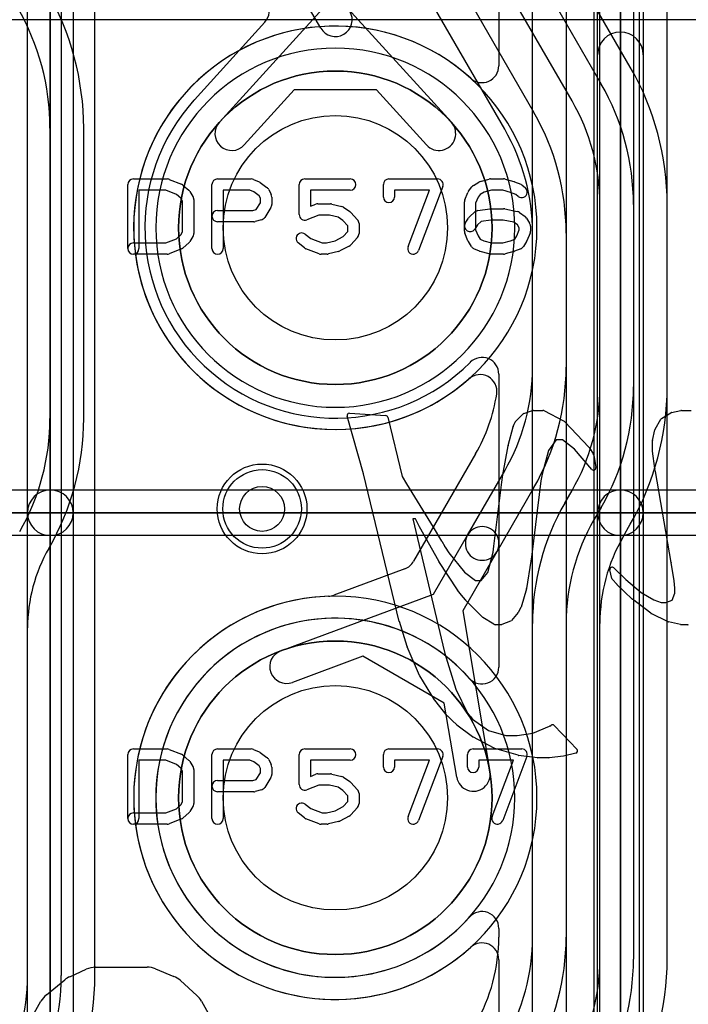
# Model space of a CAD drawing. Extents: x 0 to 20.5, y -0.5 to 20.
# Tile 15 of 25: x 9.8 to 12.8, y 8.7 to 13.1. Entities that reach past the tile are written whole.
import ezdxf

# ---------------------------------------------------------------- set-up
doc = ezdxf.new("R2010")
doc.units = 0
for name, color, linetype in [('Hole', 1, 'CONTINUOUS'), ('L1', 3, 'CONTINUOUS'), ('L2', 3, 'CONTINUOUS'), ('L3', 3, 'CONTINUOUS'), ('L4', 3, 'CONTINUOUS'), ('PartsArea-A', 111, 'CONTINUOUS'), ('PartsArea-B', 111, 'CONTINUOUS'), ('PartsSilk-A', 221, 'CONTINUOUS'), ('PartsSilk-B', 221, 'CONTINUOUS'), ('Resist-A', 2, 'CONTINUOUS'), ('Resist-B', 2, 'CONTINUOUS'), ('Silk-A', 140, 'CONTINUOUS'), ('Silk-B', 140, 'CONTINUOUS')]:
    doc.layers.add(name, color=color, linetype=linetype)

msp = doc.modelspace()

# ---------------------------------------------------------------- linework, layer by layer
at = {"layer": 'Hole'}
for centre, radius in [((11.24649, 12.17283), 0.5), ((10.92, 10.92), 0.1), ((11.24649, 9.63283), 0.5)]:
    msp.add_circle(centre, radius, dxfattribs=at)
at = {"layer": 'L1'}
for p, q in [((12.425, 11.46437), (12.425, 15.03533)), ((12.575, 15.03533), (12.575, 11.46437)), ((12.72504, 11.46437), (12.72504, 14.42503)), ((11.97496, 14.35981), (11.97496, 12.89441)), ((12.125, 11.55231), (12.125, 14.3598)), ((12.275, 14.3598), (12.275, 11.55231)), ((9.875, 8.84115), (9.875, 14.10231)), ((10.025, 14.10231), (10.025, 8.84115)), ((10.17504, 8.84115), (10.17504, 14.10231)), ((11.87113, 11.16478), (11.5951, 10.68672)), ((11.83578, 10.80351), (12.00107, 11.08981)), ((12.13098, 11.01481), (11.96568, 10.72851)), ((12.26902, 10.94635), (12.30108, 11.00188)), ((12.43098, 10.92688), (12.39892, 10.87135)), ((12.52886, 10.79633), (12.56092, 10.85186)), ((11.68399, 10.5406), (11.83578, 10.80351)), ((11.96568, 10.72851), (11.81389, 10.4656)), ((11.55577, 10.65301), (11.23959, 10.53551)), ((11.00316, 10.28758), (11.68399, 10.5406)), ((11.81389, 10.4656), (11.93518, 9.74948)), ((12.125, 5.87691), (12.125, 10.40886)), ((12.275, 10.40886), (12.275, 5.87691)), ((12.42504, 5.87691), (12.42504, 10.40886)), ((11.36955, 10.26373), (11.05542, 10.14698)), ((11.73132, 10.05486), (11.36955, 10.26373)), ((11.78728, 9.72444), (11.73132, 10.05486)), ((11.97496, 8.91126), (11.97496, 7.8144))]:
    msp.add_line(p, q, dxfattribs=at)
for centre, radius in [((11.24649, 12.17283), 0.6985), ((10.92, 10.92), 0.2), ((11.24649, 9.63283), 0.6985)]:
    msp.add_circle(centre, radius, dxfattribs=at)
for centre, radius, start, end in [((11.24638, 12.17282), 0.89863, 47.83019, -48.49984), ((11.89999, 12.89441), 0.07497, -132.17241, 0), ((11.2, 11.55231), 0.925, -30.00011, 0), ((11.2, 11.55231), 1.075, -29.99993, 0), ((11.89151, 11.44364), 0.07497, -8.9472, 131.50153), ((11.5, 11.46437), 0.925, -29.99926, 0), ((11.5, 11.46437), 1.075, -29.99947, 0), ((11.5, 11.46437), 1.22504, -29.9995, 0), ((11.2, 11.55226), 0.77496, -30.00019, -8.92885), ((13.2, 10.40886), 1.075, 150.00053, 180), ((11.90073, 10.76601), 0.075, -30.00073, 150.00007), ((13.2, 10.40886), 0.925, 150.00063, 180), ((11.90073, 10.76601), 0.075, 149.99927, -30.00069), ((13.2, 10.40886), 0.77496, 150.00082, 180), ((11.52965, 10.72328), 0.07497, -69.60944, -29.18748), ((11.24649, 9.63283), 0.89854, 91.94395, -47.8341), ((11.21347, 10.60578), 0.07497, -88.05851, -69.60944), ((11.02929, 10.21728), 0.075, 110.38974, -69.61291), ((11.86123, 9.73696), 0.075, -170.39074, 9.61299), ((11.89999, 8.91126), 0.07497, 0, 132.16728), ((8.95, 8.84115), 0.925, -30.00011, 0), ((8.95, 8.84115), 1.075, -29.99993, 0), ((8.95, 8.84115), 1.22504, -29.9999, 0)]:
    msp.add_arc(centre, radius, start, end, dxfattribs=at)
at = {"layer": 'L2'}
msp.add_circle((10.92, 10.92), 0.2, dxfattribs=at)
for centre, start, end in [((11.24649, 12.17283), 90, -90), ((11.24649, 12.17283), -90, 90), ((11.24649, 9.63283), 90, -90), ((11.24649, 9.63283), -90, 90)]:
    msp.add_arc(centre, 0.80004, start, end, dxfattribs=at)
at = {"layer": 'L3'}
for p, q in [((11.18154, 13.06236), (10.06902, 14.9893)), ((11.09893, 14.4741), (12.13098, 12.68654)), ((12.00107, 12.61154), (10.96902, 14.3991)), ((12.56091, 12.88837), (12.12887, 13.63669)), ((11.99893, 13.56167), (12.43098, 12.81334)), ((12.30107, 12.73834), (11.86902, 13.48667)), ((10.72959, 12.64263), (11.19099, 13.1503)), ((11.30199, 13.1503), (11.76339, 12.64263)), ((10.93263, 13.08912), (10.61855, 12.74355)), ((11.0633, 12.78679), (10.84059, 12.54175)), ((11.42968, 12.78679), (11.0633, 12.78679)), ((11.65239, 12.54175), (11.42968, 12.78679)), ((9.975, 12.61603), (9.975, 11.32318)), ((10.12504, 11.32318), (10.12504, 12.61603)), ((12.425, 8.91436), (12.425, 12.27584)), ((12.575, 12.27584), (12.575, 8.91436)), ((12.72504, 8.91436), (12.72504, 12.27584)), ((12.125, 9.01231), (12.125, 12.14904)), ((12.275, 12.14904), (12.275, 9.01231)), ((11.97496, 11.52029), (11.97496, 10.21471)), ((9.87504, 6.45499), (9.87504, 10.39021)), ((11.97496, 9.05095), (11.97496, 9.01231))]:
    msp.add_line(p, q, dxfattribs=at)
for centre, radius in [((11.24649, 12.17283), 0.6985), ((10.92, 10.92), 0.2)]:
    msp.add_circle(centre, radius, dxfattribs=at)
for centre, radius, start, end in [((8.9, 12.61603), 1.22504, 0, 29.9999), ((10.87715, 13.13954), 0.07497, -42.26443, 29.99513), ((8.9, 12.61603), 1.075, 0, 29.99987), ((11.24649, 13.09986), 0.075, -149.99927, 30.00002), ((11.49999, 12.27584), 1.22505, 0, 30.00031), ((11.5, 12.27584), 1.075, 0, 29.99993), ((11.24649, 12.17283), 0.84854, 137.94147, -44.99475), ((10.56082, 12.79148), 0.07497, -42.05879, -41.62592), ((10.78509, 12.59219), 0.22505, 137.73385, 138.37555), ((11.5, 12.27584), 0.925, 0, 30.00011), ((11.2, 12.14904), 1.075, 0, 29.99993), ((10.78509, 12.59219), 0.075, 137.73453, -42.26638), ((11.70789, 12.59219), 0.075, -137.73453, 42.26638), ((11.2, 12.14904), 0.925, 0, 30.00011), ((11.89999, 11.52029), 0.07497, 0, 135.01081), ((11.89957, 11.51987), 0.07497, 134.55686, 135.0054), ((8.96705, 11.32318), 1.00795, -29.99976, 0), ((8.96705, 11.32318), 1.15799, -29.99976, 0), ((10.58295, 10.3902), 0.70791, 149.99973, 179.99919), ((10.03481, 10.70667), 0.07498, 149.97075, 149.99825), ((11.24648, 9.63283), 0.80005, 41.68177, -41.68177), ((11.89999, 10.21471), 0.07497, -138.32013, 0), ((11.89999, 9.05095), 0.07497, 0, 138.32013), ((11.2, 9.01226), 0.77496, -30.00019, 0.0037), ((11.2, 9.01231), 0.925, -29.99987, 0), ((11.2, 9.01231), 1.075, -29.99993, 0), ((11.5, 8.91436), 0.925, -29.99859, 0), ((11.5, 8.91436), 1.075, -29.99874, 0), ((11.5, 8.91437), 1.22504, -29.99132, -0.00047)]:
    msp.add_arc(centre, radius, start, end, dxfattribs=at)
at = {"layer": 'L4'}
for centre, radius in [((11.24649, 12.17283), 0.6985), ((10.92, 10.92), 0.2), ((11.24649, 9.63283), 0.6985)]:
    msp.add_circle(centre, radius, dxfattribs=at)
for centre, start, end in [((11.24649, 12.17283), 90, -90), ((11.24649, 12.17283), -90, 90), ((11.24649, 9.63283), 90, -90), ((11.24649, 9.63283), -90, 90)]:
    msp.add_arc(centre, 0.89854, start, end, dxfattribs=at)
at = {"layer": 'PartsArea-A'}
for p, q in [((9.97649, 13.44283), (9.97649, 10.90283)), ((9.97649, 10.90283), (9.97649, 13.44283)), ((12.51649, 13.44283), (12.51649, 10.90283)), ((12.51649, 10.90283), (12.51649, 13.44283)), ((9.97649, 10.90283), (7.43649, 10.90283)), ((7.43649, 10.90283), (9.97649, 10.90283)), ((9.97649, 10.90283), (9.97649, 8.36283)), ((12.51649, 10.90283), (9.97649, 10.90283)), ((9.97649, 10.90283), (12.51649, 10.90283)), ((9.97649, 8.36283), (9.97649, 10.90283)), ((12.51649, 10.90283), (12.51649, 8.36283)), ((15.05649, 10.90283), (12.51649, 10.90283)), ((12.51649, 10.90283), (15.05649, 10.90283)), ((12.51649, 8.36283), (12.51649, 10.90283))]:
    msp.add_line(p, q, dxfattribs=at)
at = {"layer": 'PartsArea-B'}
for centre, start, end in [((11.24649, 12.17283), 0, 180), ((11.24649, 12.17283), 180, 0), ((11.24649, 9.63283), 0, 180), ((11.24649, 9.63283), 180, 0)]:
    msp.add_arc(centre, 0.6985, start, end, dxfattribs=at)
at = {"layer": 'PartsSilk-A'}
for p, q in [((9.87489, 10.90283), (9.87489, 13.44283)), ((10.07809, 13.44283), (10.07809, 10.90283)), ((10.07809, 13.44283), (10.07809, 10.90283)), ((9.87489, 10.90283), (9.87489, 13.34123)), ((12.41489, 10.90283), (12.41489, 13.30639)), ((12.61809, 13.30639), (12.61809, 10.90283)), ((12.41489, 10.90283), (12.41489, 12.94345)), ((12.61809, 12.94345), (12.61809, 10.90283)), ((10.34649, 12.39042), (10.49649, 12.39042)), ((10.50577, 12.38863), (10.56133, 12.36641)), ((10.72149, 12.39042), (10.87149, 12.39042)), ((10.88164, 12.38827), (10.90664, 12.37716)), ((10.91119, 12.37453), (10.94175, 12.35231)), ((11.11038, 12.39042), (11.31316, 12.39042)), ((11.48538, 12.39042), (11.70205, 12.39042)), ((11.86153, 12.36101), (11.88653, 12.37582)), ((11.8924, 12.37835), (11.93129, 12.38946)), ((11.93816, 12.39042), (11.99649, 12.39042)), ((12.00336, 12.38946), (12.04225, 12.37835)), ((12.04466, 12.37752), (12.07244, 12.36641)), ((10.32149, 12.08024), (10.32149, 12.36542)), ((10.49168, 12.34042), (10.37149, 12.34042)), ((10.37149, 12.34042), (10.37149, 12.08024)), ((10.53871, 12.32161), (10.49168, 12.34042)), ((10.56866, 12.36189), (10.59366, 12.33967)), ((10.59825, 12.33422), (10.61213, 12.312)), ((10.69649, 12.08024), (10.69649, 12.36542)), ((10.86619, 12.34042), (10.74649, 12.34042)), ((10.74649, 12.34042), (10.74649, 12.08024)), ((10.88392, 12.33254), (10.86619, 12.34042)), ((10.90742, 12.31546), (10.88392, 12.33254)), ((10.94941, 12.34327), (10.96052, 12.32105)), ((11.08538, 12.23209), (11.08538, 12.36542)), ((11.31316, 12.34042), (11.13538, 12.34042)), ((11.13538, 12.34042), (11.13538, 12.26837)), ((11.46038, 12.30987), (11.46038, 12.36542)), ((11.66581, 12.34042), (11.51038, 12.34042)), ((11.51038, 12.34042), (11.51038, 12.30987)), ((11.57034, 12.08912), (11.66581, 12.34042)), ((11.72542, 12.35654), (11.61708, 12.07136)), ((11.82341, 12.29725), (11.8373, 12.33059)), ((11.84038, 12.33598), (11.85427, 12.3545)), ((11.90924, 12.33116), (11.89129, 12.32052)), ((11.94166, 12.34042), (11.90924, 12.33116)), ((11.99299, 12.34042), (11.94166, 12.34042)), ((12.02728, 12.33062), (11.99299, 12.34042)), ((12.05044, 12.32136), (12.02728, 12.33062)), ((12.07878, 12.36272), (12.09267, 12.35161)), ((10.55775, 12.30468), (10.53871, 12.32161)), ((10.56593, 12.29159), (10.55775, 12.30468)), ((10.56593, 12.15407), (10.56593, 12.29159)), ((10.61593, 12.29876), (10.61593, 12.1469)), ((10.91316, 12.30397), (10.90742, 12.31546)), ((10.91316, 12.2837), (10.91316, 12.30397)), ((10.96316, 12.30987), (10.96316, 12.27653)), ((11.82149, 12.15802), (11.82149, 12.28764)), ((11.88226, 12.30848), (11.87149, 12.28264)), ((11.89129, 12.32052), (11.88226, 12.30848)), ((12.06143, 12.31257), (12.05044, 12.32136)), ((10.72149, 12.24968), (10.87932, 12.24968)), ((10.87932, 12.24968), (10.89441, 12.2537)), ((10.89441, 12.2537), (10.91316, 12.2837)), ((10.95936, 12.26328), (10.93158, 12.21884)), ((11.13538, 12.26837), (11.15981, 12.27767)), ((11.16871, 12.27931), (11.22427, 12.27931)), ((11.23033, 12.27856), (11.27477, 12.26745)), ((11.28258, 12.264), (11.31036, 12.24548)), ((11.31492, 12.24158), (11.34548, 12.20825)), ((11.84377, 12.22115), (11.86877, 12.24337)), ((11.87149, 12.28264), (11.87149, 12.16302)), ((11.8819, 12.24944), (11.93468, 12.25685)), ((11.93816, 12.25709), (11.99649, 12.25709)), ((12.00139, 12.2566), (12.05695, 12.24549)), ((10.8826, 12.19968), (10.72149, 12.19968)), ((10.91682, 12.20793), (10.88904, 12.20052)), ((11.17331, 12.22931), (11.11928, 12.20873)), ((11.22119, 12.22931), (11.17331, 12.22931)), ((11.25845, 12.22), (11.22119, 12.22931)), ((11.28011, 12.20556), (11.25845, 12.22)), ((11.30205, 12.18162), (11.28011, 12.20556)), ((11.82529, 12.19349), (11.83918, 12.21571)), ((11.89634, 12.20097), (11.87967, 12.18616)), ((11.93991, 12.20709), (11.89634, 12.20097)), ((11.99401, 12.20709), (11.93991, 12.20709)), ((12.04166, 12.19756), (11.99401, 12.20709)), ((12.05836, 12.18519), (12.04166, 12.19756)), ((12.06693, 12.24107), (12.09193, 12.22255)), ((12.09825, 12.2157), (12.11213, 12.19348)), ((10.55775, 12.14098), (10.56593, 12.15407)), ((11.28095, 12.13362), (11.30205, 12.15663)), ((11.30205, 12.15663), (11.30205, 12.18162)), ((11.35205, 12.19135), (11.35205, 12.1469)), ((11.87967, 12.18616), (11.86769, 12.16699)), ((11.87149, 12.16302), (11.88267, 12.13619)), ((12.05476, 12.13619), (12.06593, 12.16302)), ((12.06593, 12.17307), (12.05836, 12.18519)), ((12.06593, 12.16302), (12.06593, 12.17307)), ((12.11593, 12.18024), (12.11593, 12.15802)), ((10.49168, 12.10524), (10.53871, 12.12405)), ((10.53871, 12.12405), (10.55775, 12.14098)), ((10.61213, 12.13366), (10.59825, 12.11144)), ((11.11211, 12.1442), (11.13683, 12.12443)), ((11.13683, 12.12443), (11.1872, 12.10524)), ((11.2073, 12.10524), (11.24577, 12.11486)), ((11.24577, 12.11486), (11.28095, 12.13362)), ((11.34548, 12.13), (11.31492, 12.09667)), ((11.8373, 12.11507), (11.82341, 12.14841)), ((11.85307, 12.08921), (11.83918, 12.11143)), ((11.88267, 12.13619), (11.89141, 12.1222)), ((11.89141, 12.1222), (11.90782, 12.11491)), ((11.90782, 12.11491), (11.94166, 12.10524)), ((11.99299, 12.10524), (12.02728, 12.11504)), ((12.02728, 12.11504), (12.04629, 12.12264)), ((12.04629, 12.12264), (12.05476, 12.13619)), ((12.09825, 12.11143), (12.08436, 12.08921)), ((12.11401, 12.14841), (12.10013, 12.11507)), ((10.34649, 12.10524), (10.49168, 12.10524)), ((10.56133, 12.07925), (10.50577, 12.05703)), ((10.59366, 12.10599), (10.56866, 12.08377)), ((11.10865, 12.08294), (11.08087, 12.10516)), ((11.1737, 12.05688), (11.11537, 12.0791)), ((11.1872, 12.10524), (11.2073, 12.10524)), ((11.26088, 12.0671), (11.21644, 12.05599)), ((11.30825, 12.09151), (11.26658, 12.06929)), ((11.88912, 12.0685), (11.86412, 12.07961)), ((11.93129, 12.0562), (11.8924, 12.06731)), ((11.94166, 12.10524), (11.99299, 12.10524)), ((12.04225, 12.06731), (12.00336, 12.0562)), ((12.07244, 12.07925), (12.04466, 12.06814)), ((10.49649, 12.05524), (10.34649, 12.05524)), ((11.21038, 12.05524), (11.1826, 12.05524)), ((11.99649, 12.05524), (11.93816, 12.05524)), ((7.43649, 11.00443), (9.97649, 11.00443)), ((7.43649, 11.00443), (9.97649, 11.00443)), ((9.97649, 11.00443), (12.51649, 11.00443)), ((9.97649, 11.00443), (12.51649, 11.00443)), ((12.51649, 11.00443), (15.05649, 11.00443)), ((12.51649, 11.00443), (15.05649, 11.00443)), ((9.87489, 8.36283), (9.87489, 10.90283)), ((10.07809, 10.90283), (10.07809, 8.36283)), ((10.07809, 10.90283), (10.07809, 8.36283)), ((12.41489, 8.36283), (12.41489, 10.90283)), ((12.61809, 10.90283), (12.61809, 8.36283)), ((12.61809, 10.90283), (12.61809, 8.36283)), ((9.97649, 10.80123), (7.43649, 10.80123)), ((9.87489, 10.80123), (7.43649, 10.80123)), ((9.87489, 8.36283), (9.87489, 10.80123)), ((12.51649, 10.80123), (9.97649, 10.80123)), ((12.41489, 10.80123), (9.97649, 10.80123)), ((12.41489, 8.36283), (12.41489, 10.80123)), ((15.05649, 10.80123), (12.51649, 10.80123)), ((14.95489, 10.80123), (12.51649, 10.80123)), ((10.34649, 9.85042), (10.49649, 9.85042)), ((10.50577, 9.84863), (10.56133, 9.82641)), ((10.72149, 9.85042), (10.87149, 9.85042)), ((10.88164, 9.84827), (10.90664, 9.83716)), ((10.91119, 9.83453), (10.94175, 9.81231)), ((11.11038, 9.85042), (11.31316, 9.85042)), ((11.48538, 9.85042), (11.70205, 9.85042)), ((11.86038, 9.85042), (12.07705, 9.85042)), ((10.32149, 9.54024), (10.32149, 9.82542)), ((10.49168, 9.80042), (10.37149, 9.80042)), ((10.37149, 9.80042), (10.37149, 9.54024)), ((10.53871, 9.78161), (10.49168, 9.80042)), ((10.56866, 9.82189), (10.59366, 9.79967)), ((10.59825, 9.79422), (10.61213, 9.772)), ((10.69649, 9.54024), (10.69649, 9.82542)), ((10.86619, 9.80042), (10.74649, 9.80042)), ((10.74649, 9.80042), (10.74649, 9.54024)), ((10.88392, 9.79254), (10.86619, 9.80042)), ((10.90742, 9.77546), (10.88392, 9.79254)), ((10.94941, 9.80327), (10.96052, 9.78105)), ((11.08538, 9.69209), (11.08538, 9.82542)), ((11.31316, 9.80042), (11.13538, 9.80042)), ((11.13538, 9.80042), (11.13538, 9.72837)), ((11.46038, 9.76987), (11.46038, 9.82542)), ((11.66581, 9.80042), (11.51038, 9.80042)), ((11.51038, 9.80042), (11.51038, 9.76987)), ((11.57034, 9.54912), (11.66581, 9.80042)), ((11.72542, 9.81654), (11.61708, 9.53136)), ((11.83538, 9.76987), (11.83538, 9.82542)), ((12.04081, 9.80042), (11.88538, 9.80042)), ((11.88538, 9.80042), (11.88538, 9.76987)), ((11.94534, 9.54912), (12.04081, 9.80042)), ((12.10042, 9.81654), (11.99208, 9.53136)), ((10.55775, 9.76468), (10.53871, 9.78161)), ((10.56593, 9.75159), (10.55775, 9.76468)), ((10.56593, 9.61407), (10.56593, 9.75159)), ((10.61593, 9.75876), (10.61593, 9.6069)), ((10.89441, 9.7137), (10.91316, 9.7437)), ((10.91316, 9.76397), (10.90742, 9.77546)), ((10.91316, 9.7437), (10.91316, 9.76397)), ((10.96316, 9.76987), (10.96316, 9.73653)), ((10.72149, 9.70968), (10.87932, 9.70968)), ((10.87932, 9.70968), (10.89441, 9.7137)), ((10.95936, 9.72328), (10.93158, 9.67884)), ((11.13538, 9.72837), (11.15981, 9.73767)), ((11.16871, 9.73931), (11.22427, 9.73931)), ((11.23033, 9.73856), (11.27477, 9.72745)), ((11.28258, 9.724), (11.31036, 9.70548)), ((11.31492, 9.70158), (11.34548, 9.66825)), ((10.8826, 9.65968), (10.72149, 9.65968)), ((10.91682, 9.66793), (10.88904, 9.66052)), ((11.17331, 9.68931), (11.11928, 9.66873)), ((11.22119, 9.68931), (11.17331, 9.68931)), ((11.25845, 9.68), (11.22119, 9.68931)), ((11.28011, 9.66556), (11.25845, 9.68)), ((11.30205, 9.64162), (11.28011, 9.66556)), ((10.55775, 9.60098), (10.56593, 9.61407)), ((11.28095, 9.59362), (11.30205, 9.61663)), ((11.30205, 9.61663), (11.30205, 9.64162)), ((11.35205, 9.65135), (11.35205, 9.6069)), ((10.34649, 9.56524), (10.49168, 9.56524)), ((10.49168, 9.56524), (10.53871, 9.58405)), ((10.53871, 9.58405), (10.55775, 9.60098)), ((10.59366, 9.56599), (10.56866, 9.54377)), ((10.61213, 9.59366), (10.59825, 9.57144)), ((11.10865, 9.54294), (11.08087, 9.56516)), ((11.11211, 9.6042), (11.13683, 9.58443)), ((11.13683, 9.58443), (11.1872, 9.56524)), ((11.1872, 9.56524), (11.2073, 9.56524)), ((11.2073, 9.56524), (11.24577, 9.57486)), ((11.24577, 9.57486), (11.28095, 9.59362)), ((11.34548, 9.59), (11.31492, 9.55667)), ((10.56133, 9.53925), (10.50577, 9.51703)), ((11.1737, 9.51688), (11.11537, 9.5391)), ((11.26088, 9.5271), (11.21644, 9.51599)), ((11.30825, 9.55151), (11.26658, 9.52929)), ((10.49649, 9.51524), (10.34649, 9.51524)), ((11.21038, 9.51524), (11.1826, 9.51524))]:
    msp.add_line(p, q, dxfattribs=at)
for centre, radius, start, end in [((12.51649, 12.94345), 0.1016, 0, 180), ((10.34649, 12.36542), 0.025, 90, 180), ((10.49649, 12.36542), 0.025, 68.2071, 90), ((10.72149, 12.36542), 0.025, 90, 180), ((10.87149, 12.36542), 0.025, 66.04914, 90), ((10.89649, 12.35431), 0.025, 53.98274, 66.03964), ((11.11038, 12.36542), 0.025, 90, 180), ((11.31316, 12.36542), 0.025, -90, 90), ((11.48538, 12.36542), 0.025, 90, 180), ((11.70205, 12.36542), 0.025, -20.80551, 90), ((11.89927, 12.35431), 0.025, 105.94854, 120.63752), ((11.93816, 12.36542), 0.025, 90, 105.94854), ((11.99649, 12.36542), 0.025, 74.05146, 90), ((12.03538, 12.35431), 0.025, 68.2071, 74.05146), ((10.55205, 12.3432), 0.025, 48.37217, 68.20215), ((10.57705, 12.32098), 0.025, 31.98594, 48.36931), ((10.92705, 12.33209), 0.025, 26.56505, 53.97932), ((11.86038, 12.32098), 0.025, 143.1301, 157.39424), ((11.87427, 12.3395), 0.025, 120.63752, 143.1301), ((12.07705, 12.33209), 0.025, -128.66697, 51.34522), ((12.06316, 12.3432), 0.025, 51.33303, 68.2071), ((10.59093, 12.29876), 0.025, 0, 31.99147), ((10.93816, 12.30987), 0.025, 0, 26.56505), ((11.48538, 12.30987), 0.025, 180, 0), ((11.84649, 12.28764), 0.025, 157.39424, 180), ((10.72149, 12.22468), 0.025, 90, -90), ((10.93816, 12.27653), 0.025, -32.00538, 0), ((11.16871, 12.25431), 0.025, 90, 110.85364), ((11.22427, 12.25431), 0.025, 75.96932, 90), ((11.26871, 12.2432), 0.025, 56.30358, 75.96376), ((11.29649, 12.22468), 0.025, 42.5203, 56.30993), ((11.88538, 12.22468), 0.025, 98.00047, 131.62783), ((11.93816, 12.23209), 0.025, 90, 98.00047), ((11.99649, 12.23209), 0.025, 78.69456, 90), ((12.05205, 12.22098), 0.025, 53.47387, 78.69456), ((10.8826, 12.22468), 0.025, -90, -75.06473), ((10.91038, 12.23209), 0.025, -75.07449, -32.01002), ((11.11038, 12.23209), 0.025, 180, -69.1435), ((11.32705, 12.19135), 0.025, 0, 42.51745), ((11.86038, 12.20246), 0.025, 131.62783, 147.99462), ((12.07705, 12.20246), 0.025, 31.98594, 53.47387), ((11.84649, 12.18024), 0.025, 147.99462, -32.01002), ((11.84649, 12.15802), 0.025, 180, -157.39424), ((12.09093, 12.18024), 0.025, 0, 31.98594), ((12.09093, 12.15802), 0.025, -22.60576, 0), ((10.57705, 12.12468), 0.025, -48.37217, -31.99147), ((10.59093, 12.1469), 0.025, -31.98594, 0), ((11.09649, 12.12468), 0.025, 51.33303, -128.65478), ((11.32705, 12.1469), 0.025, -42.5203, 0), ((11.86038, 12.12468), 0.025, -157.39424, -147.99462), ((12.07705, 12.12468), 0.025, -32.00538, -22.60576), ((10.34649, 12.08024), 0.025, 90, -90), ((10.34649, 12.08024), 0.025, 180, 0), ((10.55205, 12.10246), 0.025, -68.2071, -48.36931), ((10.72149, 12.08024), 0.025, 180, 0), ((11.12427, 12.10246), 0.025, -128.66697, -110.85364), ((11.25482, 12.09135), 0.025, -75.96932, -61.9318), ((11.29649, 12.11357), 0.025, -61.9383, -42.51745), ((11.59371, 12.08024), 0.025, 159.19449, -20.80181), ((11.87427, 12.10246), 0.025, -147.99462, -113.95086), ((11.89927, 12.09135), 0.025, -113.95086, -105.94854), ((12.03538, 12.09135), 0.025, -74.05146, -68.2071), ((12.06316, 12.10246), 0.025, -68.2071, -32.00538), ((10.49649, 12.08024), 0.025, -90, -68.20215), ((11.1826, 12.08024), 0.025, -110.8565, -90), ((11.21038, 12.08024), 0.025, -90, -75.96376), ((11.93816, 12.08024), 0.025, -105.94854, -90), ((11.99649, 12.08024), 0.025, -90, -74.05146), ((9.97649, 10.90283), 0.1016, 90, -90), ((9.97649, 10.90283), 0.1016, 90, -90), ((9.97649, 10.90283), 0.1016, 0, 180), ((9.97649, 10.90283), 0.1016, -90, 90), ((9.97649, 10.90283), 0.1016, 0, 90), ((12.51649, 10.90283), 0.1016, 90, -90), ((12.51649, 10.90283), 0.1016, 90, -90), ((12.51649, 10.90283), 0.1016, 0, 180), ((12.51649, 10.90283), 0.1016, -90, 90), ((12.51649, 10.90283), 0.1016, 0, 90), ((9.97649, 10.90283), 0.1016, 180, 0), ((9.97649, 10.90283), 0.1016, 180, 0), ((12.51649, 10.90283), 0.1016, 180, 0), ((12.51649, 10.90283), 0.1016, 180, 0), ((10.34649, 9.82542), 0.025, 90, 180), ((10.49649, 9.82542), 0.025, 68.2071, 90), ((10.72149, 9.82542), 0.025, 90, 180), ((10.87149, 9.82542), 0.025, 66.04914, 90), ((10.89649, 9.81431), 0.025, 53.98274, 66.03964), ((11.11038, 9.82542), 0.025, 90, 180), ((11.31316, 9.82542), 0.025, -90, 90), ((11.48538, 9.82542), 0.025, 90, 180), ((11.70205, 9.82542), 0.025, -20.80551, 90), ((11.86038, 9.82542), 0.025, 90, 180), ((12.07705, 9.82542), 0.025, -20.80551, 90), ((10.55205, 9.8032), 0.025, 48.37217, 68.20215), ((10.57705, 9.78098), 0.025, 31.98594, 48.36931), ((10.92705, 9.79209), 0.025, 26.56505, 53.97932), ((10.59093, 9.75876), 0.025, 0, 31.99147), ((10.93816, 9.76987), 0.025, 0, 26.56505), ((11.48538, 9.76987), 0.025, 180, 0), ((11.86038, 9.76987), 0.025, 180, 0), ((10.72149, 9.68468), 0.025, 90, -90), ((10.93816, 9.73653), 0.025, -32.00538, 0), ((11.16871, 9.71431), 0.025, 90, 110.85364), ((11.22427, 9.71431), 0.025, 75.96932, 90), ((11.26871, 9.7032), 0.025, 56.30358, 75.96376), ((11.29649, 9.68468), 0.025, 42.5203, 56.30993), ((10.8826, 9.68468), 0.025, -90, -75.06473), ((10.91038, 9.69209), 0.025, -75.07449, -32.01002), ((11.11038, 9.69209), 0.025, 180, -69.1435), ((11.32705, 9.65135), 0.025, 0, 42.51745), ((11.09649, 9.58468), 0.025, 51.33303, -128.65478), ((10.34649, 9.54024), 0.025, 90, -90), ((10.57705, 9.58468), 0.025, -48.37217, -31.99147), ((10.59093, 9.6069), 0.025, -31.98594, 0), ((11.32705, 9.6069), 0.025, -42.5203, 0), ((10.34649, 9.54024), 0.025, 180, 0), ((10.55205, 9.56246), 0.025, -68.2071, -48.36931), ((10.72149, 9.54024), 0.025, 180, 0), ((11.12427, 9.56246), 0.025, -128.66697, -110.85364), ((11.25482, 9.55135), 0.025, -75.96932, -61.9318), ((11.29649, 9.57357), 0.025, -61.9383, -42.51745), ((11.59371, 9.54024), 0.025, 159.19449, -20.80181), ((11.96871, 9.54024), 0.025, 159.19449, -20.80181), ((10.49649, 9.54024), 0.025, -90, -68.20215), ((11.1826, 9.54024), 0.025, -110.8565, -90), ((11.21038, 9.54024), 0.025, -90, -75.96376)]:
    msp.add_arc(centre, radius, start, end, dxfattribs=at)
at = {"layer": 'PartsSilk-B'}
for p, q in [((11.3715, 11.07563), (11.29868, 11.33369)), ((11.30894, 11.34639), (11.47116, 11.33596)), ((11.48024, 11.32832), (11.54384, 11.0638)), ((12.04954, 11.30889), (12.08237, 11.3421)), ((12.08613, 11.34449), (12.12571, 11.35855)), ((12.12906, 11.35913), (12.17094, 11.35913)), ((12.17556, 11.358), (12.26655, 11.31054)), ((12.70048, 11.32247), (12.74158, 11.34876)), ((12.7449, 11.35012), (12.78634, 11.35891)), ((12.78841, 11.35913), (12.83176, 11.35913)), ((12.01633, 11.20212), (12.03923, 11.28635)), ((12.03957, 11.28737), (12.04335, 11.29705)), ((12.04362, 11.29768), (12.04761, 11.30613)), ((12.26922, 11.30852), (12.37574, 11.19514)), ((12.67092, 11.27519), (12.69729, 11.31919)), ((12.66023, 11.22495), (12.6697, 11.27202)), ((11.99282, 11.07223), (12.01614, 11.20128)), ((12.23039, 11.2274), (12.19679, 11.17996)), ((12.25934, 11.2274), (12.23039, 11.2274)), ((12.31245, 11.18624), (12.25934, 11.2274)), ((12.37687, 11.19369), (12.39637, 11.16327)), ((12.66003, 11.17802), (12.66003, 11.22298)), ((12.19679, 11.17996), (12.1685, 11.07435)), ((12.38994, 11.09563), (12.31245, 11.18624)), ((12.39781, 11.15957), (12.4074, 11.10383)), ((12.67024, 11.09976), (12.66012, 11.17672)), ((11.53146, 10.41877), (11.3715, 11.07563)), ((11.54384, 11.0638), (11.5634, 11.03163)), ((11.9884, 11.03912), (11.99275, 11.07177)), ((12.1685, 11.07435), (12.16284, 11.04526)), ((12.67239, 11.08746), (12.6703, 11.09932)), ((12.74232, 10.6807), (12.67239, 11.08746)), ((11.5634, 11.03163), (11.62246, 10.93529)), ((11.95239, 10.75455), (11.98839, 11.03906)), ((12.16284, 11.04526), (12.12168, 10.71654)), ((11.62246, 10.93529), (11.68185, 10.83912)), ((11.60302, 10.87547), (11.59171, 10.87547)), ((11.59171, 10.87547), (11.72496, 10.3136)), ((11.62166, 10.84024), (11.60302, 10.87547)), ((11.7073, 10.6866), (11.62177, 10.84005)), ((11.68186, 10.8391), (11.72023, 10.77661)), ((11.72034, 10.77644), (11.73415, 10.7529)), ((11.73493, 10.75122), (11.73577, 10.74889)), ((11.94919, 10.72743), (11.95238, 10.75446)), ((11.73577, 10.74889), (11.75197, 10.72447)), ((11.75197, 10.72447), (11.82234, 10.63854)), ((11.92614, 10.6374), (11.94919, 10.72743)), ((12.12168, 10.71651), (12.11788, 10.68693)), ((11.79072, 10.5589), (11.70766, 10.686)), ((12.11784, 10.68665), (12.09891, 10.5659)), ((12.74648, 10.66337), (12.74246, 10.68005)), ((12.75675, 10.5993), (12.74648, 10.66337)), ((11.82234, 10.63854), (11.87059, 10.60172)), ((11.89643, 10.60172), (11.92614, 10.6374)), ((12.47883, 10.61002), (12.47033, 10.64848)), ((12.48713, 10.65774), (12.54054, 10.60483)), ((11.87059, 10.60172), (11.89643, 10.60172)), ((12.50072, 10.5842), (12.48123, 10.60541)), ((12.56919, 10.51814), (12.50114, 10.58377)), ((12.54054, 10.60483), (12.6087, 10.54823)), ((12.75883, 10.56649), (12.75675, 10.5993)), ((11.80833, 10.5364), (11.79122, 10.5582)), ((11.82663, 10.51469), (11.80856, 10.53612)), ((12.09862, 10.5646), (12.07434, 10.48286)), ((12.6087, 10.54823), (12.66565, 10.51428)), ((12.74669, 10.51364), (12.75883, 10.54503)), ((12.75883, 10.54503), (12.75883, 10.56649)), ((11.90233, 10.43802), (11.82716, 10.51411)), ((12.65201, 10.45496), (12.57007, 10.51739)), ((12.66565, 10.51428), (12.69885, 10.50294)), ((12.69885, 10.50294), (12.71917, 10.50294)), ((12.71917, 10.50294), (12.74669, 10.51364)), ((12.06106, 10.45848), (12.03094, 10.42269)), ((12.06714, 10.47053), (12.06244, 10.46063)), ((12.07326, 10.48046), (12.06714, 10.47053)), ((12.72959, 10.41713), (12.65371, 10.45391)), ((11.56658, 10.30669), (11.53164, 10.41815)), ((11.95275, 10.40571), (11.90408, 10.43661)), ((11.98485, 10.40415), (11.95811, 10.40415)), ((12.02692, 10.41981), (11.98848, 10.40483)), ((12.78515, 10.40439), (12.73176, 10.41637)), ((12.81738, 10.40415), (12.78734, 10.40415)), ((11.72496, 10.3136), (11.73409, 10.2754)), ((11.62192, 10.17778), (11.56693, 10.30573)), ((11.73409, 10.2754), (11.78374, 10.11718)), ((11.68837, 10.06867), (11.62257, 10.17652)), ((11.78374, 10.11718), (11.83597, 10.0099)), ((11.74506, 9.99849), (11.68914, 10.06759)), ((11.83597, 10.0099), (11.84643, 9.99716)), ((11.76646, 9.97732), (11.74581, 9.99766)), ((11.78766, 9.95761), (11.76667, 9.97712)), ((11.84664, 9.99689), (11.85745, 9.98277)), ((11.85745, 9.98277), (11.92875, 9.93208)), ((11.85763, 9.90501), (11.78847, 9.95693)), ((11.92875, 9.93208), (12.00668, 9.9102)), ((12.05636, 9.9102), (12.12723, 9.92089)), ((12.12723, 9.92089), (12.20132, 9.95162)), ((12.20154, 9.95177), (12.20827, 9.9566)), ((12.22133, 9.95538), (12.3235, 9.84835)), ((11.95468, 9.85331), (11.85894, 9.90418)), ((12.00668, 9.9102), (12.05636, 9.9102)), ((12.06046, 9.82206), (11.95656, 9.85254)), ((12.31867, 9.83174), (12.26386, 9.81816)), ((12.14734, 9.81147), (12.06208, 9.82173)), ((12.19783, 9.8114), (12.14853, 9.8114)), ((12.26247, 9.81792), (12.19884, 9.81145)), ((10.06266, 8.83563), (10.13674, 8.86897)), ((10.17778, 8.87778), (10.40741, 8.87778)), ((10.44528, 8.87033), (10.52676, 8.83699)), ((9.9589, 8.75518), (10.04038, 8.82184)), ((10.55578, 8.81877), (10.62985, 8.75211)), ((9.89777, 8.65967), (9.9348, 8.72634)), ((10.65038, 8.72635), (10.68742, 8.65968))]:
    msp.add_line(p, q, dxfattribs=at)
for centre, radius, start, end in [((11.3083, 11.33641), 0.01, 86.33075, -164.21205), ((11.47052, 11.32598), 0.01, 13.53586, 86.33075), ((12.08948, 11.33507), 0.01, 109.57673, 135.32416), ((12.12906, 11.34913), 0.01, 90, 109.57673), ((12.17094, 11.34913), 0.01, 62.48694, 90), ((12.70587, 11.31405), 0.01, 122.62504, 149.07554), ((12.74697, 11.34034), 0.01, 101.95065, 122.62504), ((12.78841, 11.34913), 0.01, 90, 101.95065), ((12.04888, 11.28373), 0.01, 158.64562, 164.81021), ((12.05266, 11.29341), 0.01, 154.71652, 158.64562), ((12.05665, 11.30186), 0.01, 135.32416, 154.71652), ((12.26193, 11.30167), 0.01, 43.21768, 62.48694), ((12.6795, 11.27005), 0.01, 149.07554, 168.63386), ((12.02598, 11.1995), 0.01, 164.81021, 169.7464), ((12.36845, 11.18829), 0.01, 32.67328, 43.21768), ((12.67003, 11.22298), 0.01, 168.63386, 180), ((12.38795, 11.15787), 0.01001, 9.78241, 32.67328), ((12.67003, 11.17802), 0.01, 180, -172.52658), ((12.39754, 11.10213), 0.01001, -139.46085, 9.78241), ((12.00266, 11.07045), 0.01, 169.7464, 172.41293), ((12.68015, 11.10106), 0.01, -172.52658, -169.98207), ((11.99831, 11.0378), 0.01, 172.41293, 172.76127), ((11.6305, 10.84492), 0.01, -152.10273, -150.84519), ((11.67334, 10.83387), 0.01, 31.54367, 31.67132), ((11.71171, 10.77138), 0.01, 30.38424, 31.54367), ((11.72552, 10.74784), 0.01, 19.7579, 30.38424), ((11.96231, 10.75329), 0.01, 172.76127, 173.28012), ((12.11176, 10.71778), 0.01, -7.29556, -7.12502), ((11.71603, 10.69147), 0.01, -150.84519, -146.8344), ((12.10796, 10.6882), 0.01, -8.91604, -7.29556), ((12.75218, 10.68239), 0.01, -170.27403, -166.46414), ((12.48009, 10.65064), 0.01, 45.24312, -167.52093), ((12.48859, 10.61218), 0.01, -167.52093, -137.391), ((12.50808, 10.59097), 0.01, -137.391, -133.94659), ((11.79909, 10.56437), 0.01, -146.8344, -141.90392), ((11.8162, 10.54257), 0.01, -141.90392, -139.82758), ((12.08903, 10.56745), 0.01, -16.55114, -8.91604), ((11.83427, 10.52114), 0.01, -139.82758, -135.32416), ((12.57613, 10.52534), 0.01, -133.94659, -127.31697), ((12.05341, 10.46492), 0.01, -40.09168, -25.4116), ((12.06475, 10.48571), 0.01, -31.67132, -16.55114), ((12.65807, 10.46291), 0.01, -127.31697, -115.84761), ((11.54118, 10.42114), 0.01, -166.29711, -162.59811), ((11.90944, 10.44505), 0.01, -135.32416, -122.41845), ((11.95811, 10.41415), 0.01, -122.41845, -90), ((11.98485, 10.41415), 0.01, -90, -68.71983), ((12.02329, 10.42913), 0.01, -68.71983, -40.09168), ((12.73395, 10.42613), 0.01, -115.84761, -102.64685), ((12.78734, 10.41415), 0.01, -102.64685, -90), ((12.81738, 10.41415), 0.01, -90, -78.99334), ((11.57612, 10.30968), 0.01, -162.59811, -156.74124), ((11.63111, 10.18173), 0.01, -156.74124, -148.61388), ((11.69691, 10.07388), 0.01, -148.61388, -141.00901), ((11.75283, 10.00478), 0.01, -141.00901, -134.5948), ((11.77348, 9.98444), 0.01, -134.5948, -132.9329), ((11.8387, 9.99081), 0.01, 37.44284, 39.40224), ((11.79447, 9.96493), 0.01, -132.9329, -126.8699), ((12.20715, 9.94349), 0.01, 124.11906, 125.6442), ((12.2141, 9.94848), 0.01, 43.66213, 125.6776), ((11.86363, 9.91301), 0.01, -126.8699, -117.97473), ((11.95937, 9.86214), 0.01, -117.97473, -106.31519), ((12.31627, 9.84145), 0.01, -76.11658, 43.66213), ((12.06327, 9.83166), 0.01, -106.31519, -96.83367), ((12.14853, 9.8214), 0.01, -96.83367, -90), ((12.19783, 9.8214), 0.01, -90, -84.2039), ((12.26146, 9.82787), 0.01, -84.2039, -76.11658), ((10.17778, 8.77778), 0.1, 90, 114.2301), ((10.40741, 8.77778), 0.1, 67.7464, 90), ((10.1037, 8.74444), 0.1, 114.2301, 129.28618), ((10.48889, 8.74444), 0.1, 48.01577, 67.7464), ((10.02222, 8.67778), 0.1, 129.28618, 150.94873), ((10.56296, 8.67778), 0.1, 29.05627, 48.01577)]:
    msp.add_arc(centre, radius, start, end, dxfattribs=at)
at = {"layer": 'Resist-A'}
for centre, radius in [((11.24649, 12.17283), 0.6985), ((10.92, 10.92), 0.175), ((11.24649, 9.63283), 0.6985)]:
    msp.add_circle(centre, radius, dxfattribs=at)
at = {"layer": 'Resist-B'}
for centre, radius in [((11.24649, 12.17283), 0.6985), ((10.92, 10.92), 0.175), ((11.24649, 9.63283), 0.6985)]:
    msp.add_circle(centre, radius, dxfattribs=at)
at = {"layer": 'Silk-A'}
for p, q in [((12.4, 1.1), (12.4, 13.2)), ((12.6, 13.2), (12.6, 1.1)), ((17.3, 13.1), (2.6, 13.1))]:
    msp.add_line(p, q, dxfattribs=at)
at = {"layer": 'Silk-B'}
for p, q in [((11.3715, 11.07563), (11.29868, 11.33369)), ((11.30894, 11.34639), (11.47116, 11.33596)), ((11.48024, 11.32832), (11.54384, 11.0638)), ((12.04954, 11.30889), (12.08237, 11.3421)), ((12.08613, 11.34449), (12.12571, 11.35855)), ((12.12906, 11.35913), (12.17094, 11.35913)), ((12.17556, 11.358), (12.26655, 11.31054)), ((12.70048, 11.32247), (12.74158, 11.34876)), ((12.7449, 11.35012), (12.78634, 11.35891)), ((12.78841, 11.35913), (12.83176, 11.35913)), ((12.01633, 11.20212), (12.03923, 11.28635)), ((12.03957, 11.28737), (12.04335, 11.29705)), ((12.04362, 11.29768), (12.04761, 11.30613)), ((12.26922, 11.30852), (12.37574, 11.19514)), ((12.67092, 11.27519), (12.69729, 11.31919)), ((12.66023, 11.22495), (12.6697, 11.27202)), ((11.99282, 11.07223), (12.01614, 11.20128)), ((12.23039, 11.2274), (12.19679, 11.17996)), ((12.25934, 11.2274), (12.23039, 11.2274)), ((12.31245, 11.18624), (12.25934, 11.2274)), ((12.37687, 11.19369), (12.39637, 11.16327)), ((12.66003, 11.17802), (12.66003, 11.22298)), ((12.19679, 11.17996), (12.1685, 11.07435)), ((12.38994, 11.09563), (12.31245, 11.18624)), ((12.39781, 11.15957), (12.4074, 11.10383)), ((12.67024, 11.09976), (12.66012, 11.17672)), ((11.53146, 10.41877), (11.3715, 11.07563)), ((11.54384, 11.0638), (11.5634, 11.03163)), ((11.9884, 11.03912), (11.99275, 11.07177)), ((12.1685, 11.07435), (12.16284, 11.04526)), ((12.67239, 11.08746), (12.6703, 11.09932)), ((12.74232, 10.6807), (12.67239, 11.08746)), ((11.5634, 11.03163), (11.62246, 10.93529)), ((11.95239, 10.75455), (11.98839, 11.03906)), ((12.16284, 11.04526), (12.12168, 10.71654)), ((11.62246, 10.93529), (11.68185, 10.83912)), ((11.60302, 10.87547), (11.59171, 10.87547)), ((11.59171, 10.87547), (11.72496, 10.3136)), ((11.62166, 10.84024), (11.60302, 10.87547)), ((11.7073, 10.6866), (11.62177, 10.84005)), ((11.68186, 10.8391), (11.72023, 10.77661)), ((11.72034, 10.77644), (11.73415, 10.7529)), ((11.73493, 10.75122), (11.73577, 10.74889)), ((11.94919, 10.72743), (11.95238, 10.75446)), ((11.73577, 10.74889), (11.75197, 10.72447)), ((11.75197, 10.72447), (11.82234, 10.63854)), ((11.92614, 10.6374), (11.94919, 10.72743)), ((12.12168, 10.71651), (12.11788, 10.68693)), ((11.79072, 10.5589), (11.70766, 10.686)), ((12.11784, 10.68665), (12.09891, 10.5659)), ((12.74648, 10.66337), (12.74246, 10.68005)), ((12.75675, 10.5993), (12.74648, 10.66337)), ((11.82234, 10.63854), (11.87059, 10.60172)), ((11.89643, 10.60172), (11.92614, 10.6374)), ((12.47883, 10.61002), (12.47033, 10.64848)), ((12.48713, 10.65774), (12.54054, 10.60483)), ((11.87059, 10.60172), (11.89643, 10.60172)), ((12.50072, 10.5842), (12.48123, 10.60541)), ((12.56919, 10.51814), (12.50114, 10.58377)), ((12.54054, 10.60483), (12.6087, 10.54823)), ((12.75883, 10.56649), (12.75675, 10.5993)), ((11.80833, 10.5364), (11.79122, 10.5582)), ((11.82663, 10.51469), (11.80856, 10.53612)), ((12.09862, 10.5646), (12.07434, 10.48286)), ((12.6087, 10.54823), (12.66565, 10.51428)), ((12.74669, 10.51364), (12.75883, 10.54503)), ((12.75883, 10.54503), (12.75883, 10.56649)), ((11.90233, 10.43802), (11.82716, 10.51411)), ((12.65201, 10.45496), (12.57007, 10.51739)), ((12.66565, 10.51428), (12.69885, 10.50294)), ((12.69885, 10.50294), (12.71917, 10.50294)), ((12.71917, 10.50294), (12.74669, 10.51364)), ((12.06106, 10.45848), (12.03094, 10.42269)), ((12.06714, 10.47053), (12.06244, 10.46063)), ((12.07326, 10.48046), (12.06714, 10.47053)), ((12.72959, 10.41713), (12.65371, 10.45391)), ((11.56658, 10.30669), (11.53164, 10.41815)), ((11.95275, 10.40571), (11.90408, 10.43661)), ((11.98485, 10.40415), (11.95811, 10.40415)), ((12.02692, 10.41981), (11.98848, 10.40483)), ((12.78515, 10.40439), (12.73176, 10.41637)), ((12.81738, 10.40415), (12.78734, 10.40415)), ((11.72496, 10.3136), (11.73409, 10.2754)), ((11.62192, 10.17778), (11.56693, 10.30573)), ((11.73409, 10.2754), (11.78374, 10.11718)), ((11.68837, 10.06867), (11.62257, 10.17652)), ((11.78374, 10.11718), (11.83597, 10.0099)), ((11.74506, 9.99849), (11.68914, 10.06759)), ((11.83597, 10.0099), (11.84643, 9.99716)), ((11.76646, 9.97732), (11.74581, 9.99766)), ((11.78766, 9.95761), (11.76667, 9.97712)), ((11.84664, 9.99689), (11.85745, 9.98277)), ((11.85745, 9.98277), (11.92875, 9.93208)), ((11.85763, 9.90501), (11.78847, 9.95693)), ((11.92875, 9.93208), (12.00668, 9.9102)), ((12.05636, 9.9102), (12.12723, 9.92089)), ((12.12723, 9.92089), (12.20132, 9.95162)), ((12.20154, 9.95177), (12.20827, 9.9566)), ((12.22133, 9.95538), (12.3235, 9.84835)), ((11.95468, 9.85331), (11.85894, 9.90418)), ((12.00668, 9.9102), (12.05636, 9.9102)), ((12.06046, 9.82206), (11.95656, 9.85254)), ((12.31867, 9.83174), (12.26386, 9.81816)), ((12.14734, 9.81147), (12.06208, 9.82173)), ((12.19783, 9.8114), (12.14853, 9.8114)), ((12.26247, 9.81792), (12.19884, 9.81145)), ((10.06266, 8.83563), (10.13674, 8.86897)), ((10.17778, 8.87778), (10.40741, 8.87778)), ((10.44528, 8.87033), (10.52676, 8.83699)), ((9.9589, 8.75518), (10.04038, 8.82184)), ((10.55578, 8.81877), (10.62985, 8.75211)), ((9.89777, 8.65967), (9.9348, 8.72634)), ((10.65038, 8.72635), (10.68742, 8.65968))]:
    msp.add_line(p, q, dxfattribs=at)
for centre, radius, start, end in [((11.3083, 11.33641), 0.01, 86.33075, -164.21205), ((11.47052, 11.32598), 0.01, 13.53586, 86.33075), ((12.08948, 11.33507), 0.01, 109.57673, 135.32416), ((12.12906, 11.34913), 0.01, 90, 109.57673), ((12.17094, 11.34913), 0.01, 62.48694, 90), ((12.70587, 11.31405), 0.01, 122.62504, 149.07554), ((12.74697, 11.34034), 0.01, 101.95065, 122.62504), ((12.78841, 11.34913), 0.01, 90, 101.95065), ((12.04888, 11.28373), 0.01, 158.64562, 164.81021), ((12.05266, 11.29341), 0.01, 154.71652, 158.64562), ((12.05665, 11.30186), 0.01, 135.32416, 154.71652), ((12.26193, 11.30167), 0.01, 43.21768, 62.48694), ((12.6795, 11.27005), 0.01, 149.07554, 168.63386), ((12.02598, 11.1995), 0.01, 164.81021, 169.7464), ((12.36845, 11.18829), 0.01, 32.67328, 43.21768), ((12.67003, 11.22298), 0.01, 168.63386, 180), ((12.38795, 11.15787), 0.01001, 9.78241, 32.67328), ((12.67003, 11.17802), 0.01, 180, -172.52658), ((12.39754, 11.10213), 0.01001, -139.46085, 9.78241), ((12.00266, 11.07045), 0.01, 169.7464, 172.41293), ((12.68015, 11.10106), 0.01, -172.52658, -169.98207), ((11.99831, 11.0378), 0.01, 172.41293, 172.76127), ((11.6305, 10.84492), 0.01, -152.10273, -150.84519), ((11.67334, 10.83387), 0.01, 31.54367, 31.67132), ((11.71171, 10.77138), 0.01, 30.38424, 31.54367), ((11.72552, 10.74784), 0.01, 19.7579, 30.38424), ((11.96231, 10.75329), 0.01, 172.76127, 173.28012), ((12.11176, 10.71778), 0.01, -7.29556, -7.12502), ((11.71603, 10.69147), 0.01, -150.84519, -146.8344), ((12.10796, 10.6882), 0.01, -8.91604, -7.29556), ((12.75218, 10.68239), 0.01, -170.27403, -166.46414), ((12.48009, 10.65064), 0.01, 45.24312, -167.52093), ((12.48859, 10.61218), 0.01, -167.52093, -137.391), ((12.50808, 10.59097), 0.01, -137.391, -133.94659), ((11.79909, 10.56437), 0.01, -146.8344, -141.90392), ((11.8162, 10.54257), 0.01, -141.90392, -139.82758), ((12.08903, 10.56745), 0.01, -16.55114, -8.91604), ((11.83427, 10.52114), 0.01, -139.82758, -135.32416), ((12.57613, 10.52534), 0.01, -133.94659, -127.31697), ((12.05341, 10.46492), 0.01, -40.09168, -25.4116), ((12.06475, 10.48571), 0.01, -31.67132, -16.55114), ((12.65807, 10.46291), 0.01, -127.31697, -115.84761), ((11.54118, 10.42114), 0.01, -166.29711, -162.59811), ((11.90944, 10.44505), 0.01, -135.32416, -122.41845), ((11.95811, 10.41415), 0.01, -122.41845, -90), ((11.98485, 10.41415), 0.01, -90, -68.71983), ((12.02329, 10.42913), 0.01, -68.71983, -40.09168), ((12.73395, 10.42613), 0.01, -115.84761, -102.64685), ((12.78734, 10.41415), 0.01, -102.64685, -90), ((12.81738, 10.41415), 0.01, -90, -78.99334), ((11.57612, 10.30968), 0.01, -162.59811, -156.74124), ((11.63111, 10.18173), 0.01, -156.74124, -148.61388), ((11.69691, 10.07388), 0.01, -148.61388, -141.00901), ((11.75283, 10.00478), 0.01, -141.00901, -134.5948), ((11.77348, 9.98444), 0.01, -134.5948, -132.9329), ((11.8387, 9.99081), 0.01, 37.44284, 39.40224), ((11.79447, 9.96493), 0.01, -132.9329, -126.8699), ((12.20715, 9.94349), 0.01, 124.11906, 125.6442), ((12.2141, 9.94848), 0.01, 43.66213, 125.6776), ((11.86363, 9.91301), 0.01, -126.8699, -117.97473), ((11.95937, 9.86214), 0.01, -117.97473, -106.31519), ((12.31627, 9.84145), 0.01, -76.11658, 43.66213), ((12.06327, 9.83166), 0.01, -106.31519, -96.83367), ((12.14853, 9.8214), 0.01, -96.83367, -90), ((12.19783, 9.8214), 0.01, -90, -84.2039), ((12.26146, 9.82787), 0.01, -84.2039, -76.11658), ((10.17778, 8.77778), 0.1, 90, 114.2301), ((10.40741, 8.77778), 0.1, 67.7464, 90), ((10.1037, 8.74444), 0.1, 114.2301, 129.28618), ((10.48889, 8.74444), 0.1, 48.01577, 67.7464), ((10.02222, 8.67778), 0.1, 129.28618, 150.94873), ((10.56296, 8.67778), 0.1, 29.05627, 48.01577)]:
    msp.add_arc(centre, radius, start, end, dxfattribs=at)

doc.saveas('drawing.dxf')
